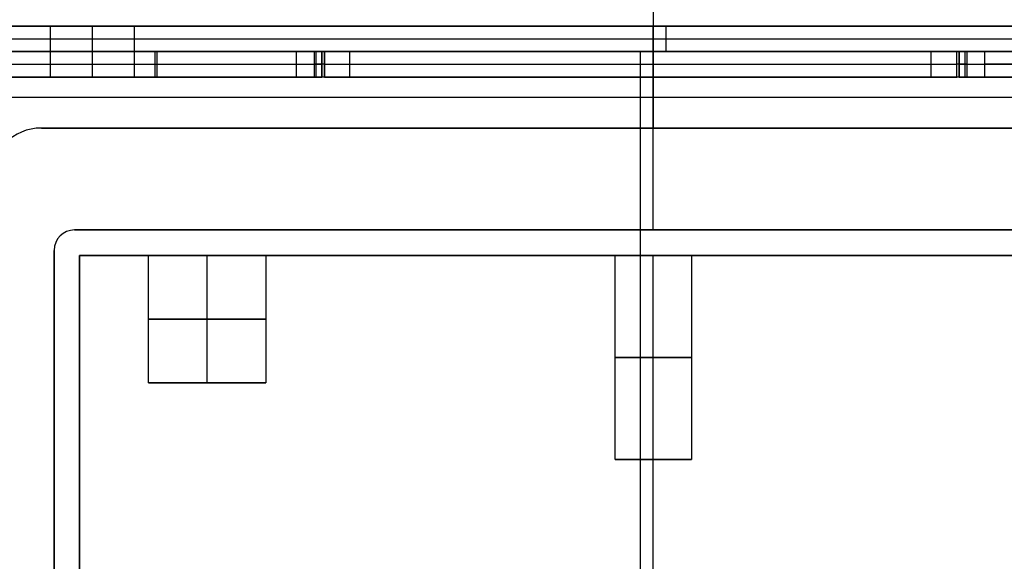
# Model space of a CAD drawing. Extents: x -288 to 235, y -508 to 198.
# Tile 14 of 34: x -258 to -219, y -50 to -29. Entities that reach past the tile are written whole.
import ezdxf

# ---------------------------------------------------------------- set-up
doc = ezdxf.new("R2010")
doc.units = 0
doc.layers.add('STANDARD', color=7, linetype='CONTINUOUS')

msp = doc.modelspace()

# ---------------------------------------------------------------- linework, layer by layer
at = {"layer": 'STANDARD', "color": 7}
for p, q in [((-233, -14.3, 1032), (-233, -29, 1032)), ((-233, -27.872, 1033), (-233, -33, 1033)), ((-260, -29, 1037), (-206, -29, 1037)), ((-206, -29, 1035), (-260, -29, 1035)), ((-206, -29, 1036), (-260, -29, 1036)), ((-206.8, -29, 948.4), (-259.2, -29, 948.4)), ((-258.2, -29, 864.8), (-206.8, -29, 864.8)), ((-206.8, -29, 1032), (-258.2, -29, 1032)), ((-256.65, -29, 1017), (-256.65, -31, 1017)), ((-255, -31, 1015.35), (-255, -29, 1015.35)), ((-255, -31, 1018.65), (-255, -29, 1018.65)), ((-253.35, -31, 1017), (-253.35, -29, 1017)), ((-233, -29, 864.8), (-233, -29, 1032)), ((-233, -37, 1037), (-233, -29, 1037)), ((-233, -29, 1035), (-233, -29, 1037)), ((-233, -37, 1035), (-233, -29, 1035)), ((-232.5, -30, 864.8), (-232.5, -29, 864.8)), ((-258.2, -29.5, 864.8), (-206.8, -29.5, 864.8)), ((-246.293, -30, 877.778), (-258.771, -30, 865.3)), ((-246.222, -30, 877.707), (-258.7, -30, 865.229)), ((-258.2, -30, 864.8), (-208.3, -30, 864.8)), ((-252.532, -31, 871.539), (-252.532, -30, 871.539)), ((-252.461, -31, 871.468), (-252.461, -30, 871.468)), ((-247, -30, 1032), (-206.8, -30, 1032)), ((-247, -31, 1032), (-247, -30, 1032)), ((-246.293, -31, 877.778), (-246.293, -30, 877.778)), ((-246.222, -31, 877.707), (-246.222, -30, 877.707)), ((-246, -30, 1031), (-246, -30, 878.485)), ((-246, -31, 1031), (-246, -30, 1031)), ((-246, -30, 878.485), (-246, -31, 878.485)), ((-206.8, -30, 948.4), (-246, -30, 948.4)), ((-246, -31, 954.742), (-246, -30, 954.742)), ((-245.9, -30, 880), (-245.9, -30, 878.485)), ((-245.9, -30, 880), (-245.9, -31, 880)), ((-245.9, -30, 878.485), (-245.9, -31, 878.485)), ((-245.9, -31, 879.242), (-245.9, -30, 879.242)), ((-222.1, -30, 881), (-244.9, -30, 881)), ((-244.9, -31, 881), (-244.9, -30, 881)), ((-233.5, -31, 881), (-233.5, -30, 881)), ((-233, -30, 1032), (-233, -33, 1032)), ((-232.933, -30, 881), (-232.933, -30, 1032)), ((-222.1, -31, 881), (-222.1, -30, 881)), ((-221.1, -30, 878.485), (-221.1, -30, 880)), ((-221.1, -31, 878.485), (-221.1, -30, 878.485)), ((-221.1, -31, 880), (-221.1, -30, 880)), ((-221.1, -31, 879.242), (-221.1, -30, 879.242)), ((-221, -30, 878.485), (-221, -30, 880)), ((-221, -30, 880), (-221, -31, 880)), ((-221, -31, 878.485), (-221, -30, 878.485)), ((-221, -31, 879.242), (-221, -30, 879.242)), ((-208.3, -30, 865.229), (-220.778, -30, 877.707)), ((-220.778, -30, 877.707), (-220.778, -31, 877.707)), ((-208.229, -30, 865.3), (-220.707, -30, 877.778)), ((-220.707, -30, 877.778), (-220.707, -31, 877.778)), ((-220, -30, 881), (-208.5, -30, 881)), ((-220, -31, 881), (-220, -30, 881)), ((-258.771, -30.5, 865.3), (-246.293, -30.5, 877.778)), ((-258.7, -30.5, 865.229), (-246.222, -30.5, 877.707)), ((-246, -30.5, 878.485), (-246, -30.5, 1031)), ((-245.9, -30.5, 878.485), (-245.9, -30.5, 880)), ((-244.9, -30.5, 881), (-222.1, -30.5, 881)), ((-221.1, -30.5, 880), (-221.1, -30.5, 878.485)), ((-221, -30.5, 880), (-221, -30.5, 878.485)), ((-220.778, -30.5, 877.707), (-208.3, -30.5, 865.229)), ((-220.707, -30.5, 877.778), (-208.229, -30.5, 865.3)), ((-208.5, -30.5, 881), (-220, -30.5, 881)), ((-259.2, -31, 1032), (-247, -31, 1032)), ((-259.2, -31, 948.65), (-246, -31, 948.65)), ((-258.771, -31, 865.3), (-246.293, -31, 877.778)), ((-258.7, -31, 865.229), (-246.222, -31, 877.707)), ((-208.3, -31, 864.8), (-258.7, -31, 864.8)), ((-252.6, -31, 1032), (-252.6, -31, 871.471)), ((-215.971, -31, 872.9), (-251.029, -31, 872.9)), ((-246, -31, 878.485), (-246, -31, 1031)), ((-245.9, -31, 878.485), (-245.9, -31, 880)), ((-244.9, -31, 881), (-222.1, -31, 881)), ((-233.5, -31, 864.8), (-233.5, -31, 881)), ((-221.1, -31, 880), (-221.1, -31, 878.485)), ((-221, -31, 880), (-221, -31, 878.485)), ((-220.778, -31, 877.707), (-208.3, -31, 865.229)), ((-220.707, -31, 877.778), (-208.229, -31, 865.3)), ((-208.5, -31, 881), (-220, -31, 881)), ((-208.3, -31.8, 864), (-258.7, -31.8, 864)), ((-208.3, -31.8, 863), (-258.7, -31.8, 863)), ((-233.5, -428.2, 864), (-233.5, -31.8, 864)), ((-233.5, -428.2, 863), (-233.5, -31.8, 863)), ((-257, -33, 1032), (-209, -33, 1032)), ((-209, -33, 1033), (-257, -33, 1033)), ((-257, -33, 1033), (-257, -33, 1032)), ((-257, -33, 1032.5), (-209, -33, 1032.5)), ((-233, -33, 1032), (-233, -33, 1033)), ((-210.3, -37, 1037), (-255.7, -37, 1037)), ((-255.7, -37, 1037), (-255.7, -37, 1035)), ((-255.7, -37, 1035), (-210.3, -37, 1035)), ((-255.7, -37, 1036), (-210.3, -37, 1036)), ((-233, -37, 1035), (-233, -37, 1037)), ((-256.5, -37.8, 1037), (-256.5, -422.2, 1037)), ((-256.5, -422.2, 1035), (-256.5, -37.8, 1035)), ((-256.5, -37.8, 1035), (-256.5, -37.8, 1037)), ((-256.5, -422.2, 1036), (-256.5, -37.8, 1036)), ((-255.5, -38, 1037), (-210.5, -38, 1037)), ((-255.5, -422, 1037), (-255.5, -38, 1037)), ((-210.5, -38, 1029), (-255.5, -38, 1029)), ((-255.5, -38, 1029), (-255.5, -38, 1037)), ((-255.5, -38, 1029), (-255.5, -422, 1029)), ((-255.5, -38, 1033), (-252.8, -38, 1033)), ((-255.5, -422, 1033), (-255.5, -38, 1033)), ((-252.8, -43, 1033), (-252.8, -38, 1033)), ((-250.5, -43, 1030.7), (-250.5, -38, 1030.7)), ((-250.5, -43, 1035.3), (-250.5, -38, 1035.3)), ((-248.2, -38, 1033), (-248.2, -43, 1033)), ((-248.2, -38, 1033), (-234.5, -38, 1033)), ((-234.5, -46, 1033), (-234.5, -38, 1033)), ((-233, -422, 1037), (-233, -38, 1037)), ((-233, -38, 1037), (-233, -38, 1034.5)), ((-233, -38, 1031.5), (-233, -38, 1029)), ((-233, -422, 1029), (-233, -38, 1029)), ((-233, -46, 1031.5), (-233, -38, 1031.5)), ((-233, -46, 1034.5), (-233, -38, 1034.5)), ((-231.5, -38, 1033), (-231.5, -46, 1033)), ((-231.5, -38, 1033), (-217.8, -38, 1033)), ((-248.2, -43, 1033), (-252.8, -43, 1033)), ((-250.5, -43, 1030.7), (-250.5, -43, 1035.3)), ((-231.5, -46, 1033), (-234.5, -46, 1033)), ((-233, -46, 1031.5), (-233, -46, 1034.5))]:
    msp.add_line(p, q, dxfattribs=at)
at = {"layer": 'STANDARD', "color": 7, "extrusion": (0, 1, 0)}
for centre, radius, start, end in [((255, 1017, -29), 1.65, 180, 0), ((255, 1017, -29), 1.65, 0, 180), ((255, 1017, -30), 1.65, 180, 0), ((255, 1017, -30), 1.65, 0, 180), ((247, 1031, -30.5), 1, 90, 180), ((247, 878.485, -30.5), 1, 180, 225), ((247, 878.485, -30.5), 1.1, 180, 225), ((244.9, 880, -30.5), 1, 0, 90), ((222.1, 880, -30.5), 1, 90, 180), ((220, 878.485, -30.5), 1.1, 315, 0), ((220, 880, -30.5), 1, 0, 90), ((220, 878.485, -30.5), 1, 315, 0), ((255, 1017, -31), 1.65, 180, 0), ((255, 1017, -31), 1.65, 0, 180), ((250.5, 1033, -38), 2.3, 180, 0), ((250.5, 1033, -38), 2.3, 0, 180), ((233, 1033, -38), 1.5, 180, 0), ((233, 1033, -38), 1.5, 0, 180), ((250.5, 1033, -40.5), 2.3, 180, 0), ((250.5, 1033, -40.5), 2.3, 0, 180), ((233, 1033, -42), 1.5, 180, 0), ((233, 1033, -42), 1.5, 0, 180), ((250.5, 1033, -43), 2.3, 180, 0), ((250.5, 1033, -43), 2.3, 0, 180), ((233, 1033, -46), 1.5, 180, 0), ((233, 1033, -46), 1.5, 0, 180)]:
    msp.add_arc(centre, radius, start, end, dxfattribs=at)
at = {"layer": 'STANDARD', "color": 7, "extrusion": (6.66663e-10, 1, 2.6666e-10)}
msp.add_arc((247, 1031, -30), 1, 90, 180, dxfattribs=at)
at = {"layer": 'STANDARD', "color": 7, "extrusion": (6.29994e-10, 1, -4.02376e-10)}
msp.add_arc((247, 878.485, -30), 1, 180, 225, dxfattribs=at)
at = {"layer": 'STANDARD', "color": 7, "extrusion": (-1.65905e-09, 1, 3.65791e-10)}
msp.add_arc((247, 878.485, -30), 1.1, 180, 225, dxfattribs=at)
at = {"layer": 'STANDARD', "color": 7, "extrusion": (-6.66631e-11, 1, 1.66668e-10)}
msp.add_arc((244.9, 880, -30), 1, 0, 90, dxfattribs=at)
at = {"layer": 'STANDARD', "color": 7, "extrusion": (1, 0, 0)}
for radius in [1.8, 0.8]:
    msp.add_arc((-31.8, 864.8, -233.5), radius, 270, 0, dxfattribs=at)
at = {"layer": 'STANDARD', "color": 7, "extrusion": (-8.33396e-11, 1, -3.33351e-11)}
for centre in [(222.1, 880, -30), (222.1, 880, -31)]:
    msp.add_arc(centre, 1, 90, 180, dxfattribs=at)
at = {"layer": 'STANDARD', "color": 7, "extrusion": (1.43179e-09, 1, 9.14475e-10)}
msp.add_arc((220, 878.485, -30), 1.1, 315, 0, dxfattribs=at)
at = {"layer": 'STANDARD', "color": 7, "extrusion": (-2.55495e-09, 1, -5.63316e-10)}
msp.add_arc((220, 878.485, -30), 1, 315, 0, dxfattribs=at)
at = {"layer": 'STANDARD', "color": 7, "extrusion": (6.6656e-11, 1, -1.66658e-10)}
msp.add_arc((220, 880, -30), 1, 0, 90, dxfattribs=at)
at = {"layer": 'STANDARD', "color": 7, "extrusion": (6.66663e-10, 1, 6.66663e-10)}
msp.add_arc((247, 1031, -31), 1, 90, 180, dxfattribs=at)
at = {"layer": 'STANDARD', "color": 7, "extrusion": (9.71435e-10, 1, -4.02381e-10)}
msp.add_arc((247, 878.485, -31), 1, 180, 225, dxfattribs=at)
at = {"layer": 'STANDARD', "color": 7, "extrusion": (-2.20773e-09, 1, 9.14473e-10)}
msp.add_arc((247, 878.485, -31), 1.1, 180, 225, dxfattribs=at)
at = {"layer": 'STANDARD', "color": 7, "extrusion": (-6.66667e-11, 1, 1.66665e-10)}
msp.add_arc((244.9, 880, -31), 1, 360, 90, dxfattribs=at)
at = {"layer": 'STANDARD', "color": 7, "extrusion": (2.20774e-09, 1, 9.14477e-10)}
msp.add_arc((220, 878.485, -31), 1.1, 315, 360, dxfattribs=at)
at = {"layer": 'STANDARD', "color": 7, "extrusion": (-3.39995e-09, 1, -1.40831e-09)}
msp.add_arc((220, 878.485, -31), 1, 315, 0, dxfattribs=at)
at = {"layer": 'STANDARD', "color": 7, "extrusion": (1.66665e-10, 1, -1.66665e-10)}
msp.add_arc((220, 880, -31), 1, 0, 90, dxfattribs=at)
at = {"layer": 'STANDARD', "color": 7}
for centre, radius in [((-257, -35, 1032), 2), ((-257, -35, 1033), 2), ((-257, -35, 1032.5), 2), ((-255.7, -37.8, 1035), 0.8), ((-255.7, -37.8, 1037), 0.8), ((-255.7, -37.8, 1036), 0.8)]:
    msp.add_arc(centre, radius, 90, 180, dxfattribs=at)

doc.saveas('drawing.dxf')
